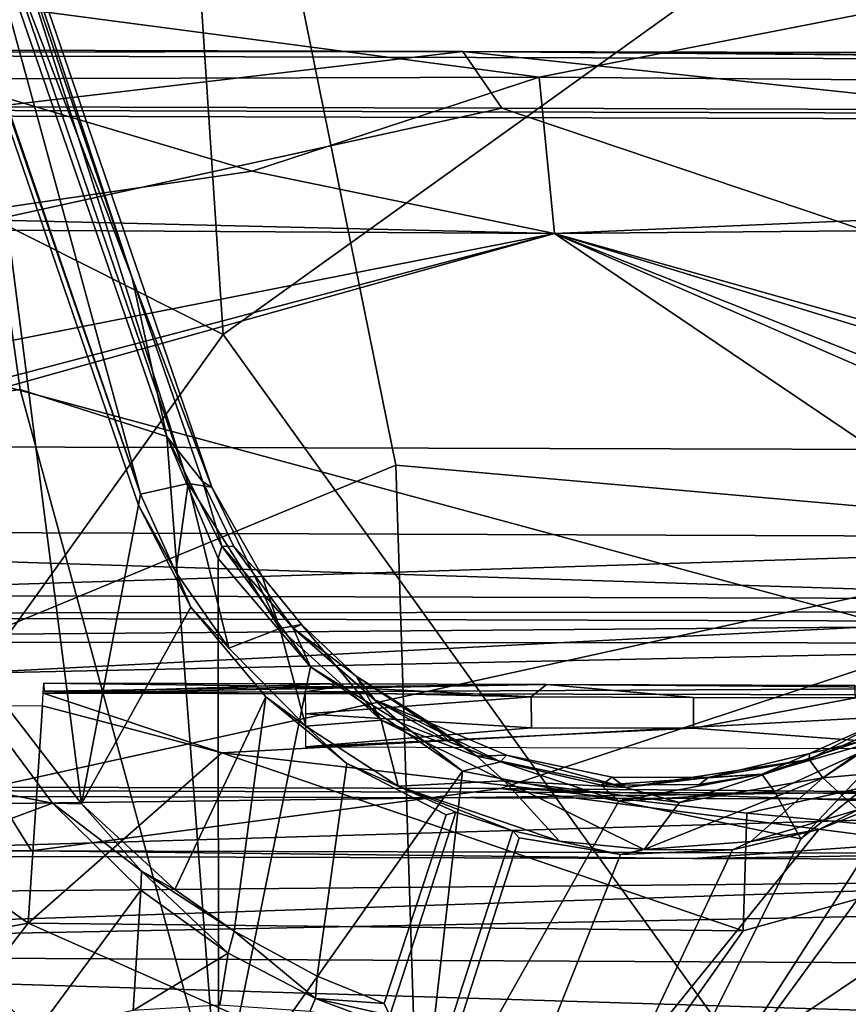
# Model space of a CAD drawing. Header units: millimetres. Extents: x -340 to 319, y -456 to 358.
# Tile 56 of 88: x -10 to 31, y 32 to 81. Entities that reach past the tile are written whole.
import ezdxf

# ---------------------------------------------------------------- set-up
doc = ezdxf.new("R2010")
doc.units = ezdxf.units.MM
doc.layers.add('Layer 01', color=7, linetype='Continuous', true_color=0x000000)

msp = doc.modelspace()

# ---------------------------------------------------------------- linework, layer by layer
at = {"layer": 'Layer 01'}
for points in [[(0.207, 65.025, 487.292), (-5.363, 149.476, 482.374), (-52.663, 91.67, 486.032)], [(0.207, 65.025, 487.292), (34.793, 89.854, 485.998), (46.33, 148.988, 482.606), (-5.363, 149.476, 482.374)], [(-46.629, 123.892, 370.226), (47.079, 123.627, 368.661), (47.827, 51.823, 372.892), (-45.959, 52.088, 374.45)], [(-45.888, 51.111, 378.525), (47.023, 51.193, 376.964), (46.98, 123.863, 372.655), (-45.651, 124.175, 374.197)], [(-21.624, 118.343, 160.952), (-4.322, 67.857, 172.069), (-15.454, 101.424, 144.554)], [(-14.425, 94.168, 167.366), (-4.322, 67.857, 172.069), (-21.624, 118.343, 160.952)], [(-34.181, 92.478, 447.663), (-0.601, 104.985, 447.465), (8.831, 58.521, 447.338), (-31.424, 41.848, 447.781)], [(8.831, 58.521, 447.338), (-0.601, 104.985, 447.465), (42.352, 97.226, 447.829), (56.668, 54.297, 448.104)], [(-1.543, 57.595, 152.362), (-14.106, 94.314, 144.902), (-15.454, 101.424, 144.554)], [(-1.543, 57.595, 152.362), (-15.454, 101.424, 144.554), (-0.357, 57.423, 153.457)], [(-0.357, 57.423, 153.457), (-15.454, 101.424, 144.554), (-4.322, 67.857, 172.069)], [(-14.425, 94.168, 167.366), (-17.243, 61.237, 173.809), (-9.924, 62.283, 173.921)], [(-2.608, 59.947, 174.537), (-4.322, 67.857, 172.069), (-14.425, 94.168, 167.366)], [(-9.924, 62.283, 173.921), (-2.608, 59.947, 174.537), (-14.425, 94.168, 167.366)], [(-14.106, 94.314, 144.902), (-1.543, 57.595, 152.362), (-3.917, 57.059, 152.455)], [(-13.962, 86.337, 146.484), (-14.106, 94.314, 144.902), (-3.917, 57.059, 152.455)], [(-33.401, 18.111, 489.903), (0.207, 65.025, 487.292), (-52.663, 91.67, 486.032), (-65.533, 19.026, 490.235)], [(34.793, 89.854, 485.998), (0.207, 65.025, 487.292), (34.159, 17.776, 489.92), (68.302, 32.736, 489.577)], [(15.979, 77.869, 434.161), (-47.964, 86.312, 434.159), (62.187, 86.915, 434.085)], [(61.755, 77.513, 434.029), (15.979, 77.869, 434.161), (62.187, 86.915, 434.085)], [(15.979, 77.869, 434.161), (-13.849, 77.793, 434.155), (-47.964, 86.312, 434.159)], [(-3.917, 57.059, 152.455), (-11.806, 79.956, 149.536), (-13.962, 86.337, 146.484)], [(-3.917, 57.059, 152.455), (-11.51, 79.024, 151.014), (-11.806, 79.956, 149.536)], [(-62.217, 79.061, 417.14), (-36.734, 79.283, 421.708), (12.158, 79.143, 420.882)], [(-62.217, 79.061, 417.14), (12.158, 79.143, 420.882), (64.781, 78.697, 415.024)], [(12.158, 79.143, 420.882), (-36.734, 79.283, 421.708), (-11.29, 76.393, 424.456)], [(-11.29, 76.393, 424.456), (14.11, 76.32, 424.032), (12.158, 79.143, 420.882)], [(12.158, 79.143, 420.882), (14.11, 76.32, 424.032), (39.51, 76.247, 423.609)], [(39.51, 76.247, 423.609), (52.184, 78.868, 421.386), (12.158, 79.143, 420.882)], [(12.158, 79.143, 420.882), (52.184, 78.868, 421.386), (64.869, 79.012, 420.41)], [(64.869, 79.012, 420.41), (64.781, 78.697, 415.024), (12.158, 79.143, 420.882)], [(64.781, 78.697, 415.024), (64.775, 75.703, 415.201), (-62.224, 76.067, 417.317), (-62.217, 79.061, 417.14)], [(-11.51, 79.024, 151.014), (-3.917, 57.059, 152.455), (-4.018, 56.515, 168.08), (-11.611, 78.648, 163.477)], [(-11.611, 78.648, 163.477), (-6.858, 41.611, 170.912), (-10.367, 46.168, 169.903)], [(-4.018, 56.515, 168.08), (-6.858, 41.611, 170.912), (-11.611, 78.648, 163.477)], [(1.656, 73.185, 433.433), (-14.479, 70.822, 432.286), (-13.849, 77.793, 434.155)], [(15.979, 77.869, 434.161), (1.656, 73.185, 433.433), (-13.849, 77.793, 434.155)], [(1.656, 73.185, 433.433), (15.979, 77.869, 434.161), (16.733, 70.079, 431.97)], [(67.916, 72.271, 432.827), (16.733, 70.079, 431.97), (15.979, 77.869, 434.161), (61.755, 77.513, 434.029)], [(-62.224, 76.067, 417.317), (64.775, 75.703, 415.201), (64.859, 75.997, 420.191), (-62.14, 76.361, 422.308)], [(-62.14, 76.361, 422.308), (64.795, 42.057, 422.197), (-62.204, 42.421, 424.314)], [(64.795, 42.057, 422.197), (-62.14, 76.361, 422.308), (64.859, 75.997, 420.191)], [(14.11, 76.32, 424.032), (-11.29, 76.393, 424.456), (-62.121, 59.568, 426.305)], [(-62.121, 59.568, 426.305), (64.878, 59.204, 424.189), (14.11, 76.32, 424.032)], [(14.11, 76.32, 424.032), (64.878, 59.204, 424.189), (39.51, 76.247, 423.609)], [(1.656, 73.185, 433.433), (16.733, 70.079, 431.97), (-14.479, 70.822, 432.286)], [(69.39, 70.535, 431.942), (16.733, 70.079, 431.97), (67.916, 72.271, 432.827)], [(16.733, 70.079, 431.97), (-69.519, 70.579, 431.938), (-14.479, 70.822, 432.286)], [(16.733, 70.079, 431.97), (-73.182, 52.342, 433.004), (-69.519, 70.579, 431.938)], [(69.39, 70.535, 431.942), (78.118, 52.785, 432.978), (16.733, 70.079, 431.97)], [(-75.512, 44.247, 433.477), (-72.064, 46.684, 433.335), (16.733, 70.079, 431.97)], [(16.733, 70.079, 431.97), (150.574, -20.344, 437.249), (-75.512, 44.247, 433.477)], [(-72.064, 46.684, 433.335), (-73.182, 52.342, 433.004), (16.733, 70.079, 431.97)], [(16.733, 70.079, 431.97), (75.25, 44.56, 433.459), (150.574, -20.344, 437.249)], [(16.733, 70.079, 431.97), (78.118, 52.785, 432.978), (74.433, 52.446, 432.998)], [(74.433, 52.446, 432.998), (72.29, 47.951, 433.261), (16.733, 70.079, 431.97)], [(75.25, 44.56, 433.459), (16.733, 70.079, 431.97), (72.29, 47.951, 433.261)], [(-75.512, 44.247, 433.477), (150.574, -20.344, 437.249), (-170.228, 68.124, 432.078)], [(-153.663, -17.77, 437.099), (-170.228, 68.124, 432.078), (150.574, -20.344, 437.249)], [(-4.322, 67.857, 172.069), (-0.802, 57.682, 173.945), (-0.357, 57.423, 153.457)], [(-2.608, 59.947, 174.537), (-0.802, 57.682, 173.945), (-4.322, 67.857, 172.069)], [(0.377, -24.379, 491.913), (34.159, 17.776, 489.92), (0.207, 65.025, 487.292), (-33.401, 18.111, 489.903)], [(-9.924, 62.283, 173.921), (-17.243, 61.237, 173.809), (-9.956, 24.036, 181.076), (-0.026, 26.018, 181.113)], [(-9.924, 62.283, 173.921), (-0.026, 26.018, 181.113), (-2.608, 59.947, 174.537)], [(-0.047, 53.85, 175.754), (0.151, 54.468, 175.55), (-2.608, 59.947, 174.537)], [(-0.802, 57.682, 173.945), (-2.608, 59.947, 174.537), (0.151, 54.468, 175.55)], [(-0.026, 26.018, 181.113), (-0.047, 53.85, 175.754), (-2.608, 59.947, 174.537)], [(-62.121, 59.568, 426.305), (-11.354, 42.452, 426.461), (64.878, 59.204, 424.189)], [(-11.354, 42.452, 426.461), (14.046, 42.379, 426.038), (64.878, 59.204, 424.189)], [(64.843, 41.944, 425.207), (64.878, 59.204, 424.189), (14.046, 42.379, 426.038)], [(-31.424, 41.848, 447.781), (8.831, 58.521, 447.338), (10.305, 12.446, 448.072), (-31.414, -8.028, 448.899)], [(56.668, 54.297, 448.104), (56.681, 10.697, 448.801), (10.305, 12.446, 448.072), (8.831, 58.521, 447.338)], [(-3.917, 57.059, 152.455), (-1.543, 57.595, 152.362), (-2.144, 53.179, 153.171)], [(-2.144, 53.179, 153.171), (-1.543, 57.595, 152.362), (0.498, 49.381, 153.899)], [(-1.543, 57.595, 152.362), (3.032, 50.373, 153.689), (0.498, 49.381, 153.899)], [(-0.357, 57.423, 153.457), (3.032, 50.373, 153.689), (-1.543, 57.595, 152.362)], [(-0.357, 57.423, 153.457), (-0.802, 57.682, 173.945), (0.748, 54.448, 174.926), (2.156, 52.975, 154.187)], [(-0.802, 57.682, 173.945), (0.151, 54.468, 175.55), (0.748, 54.448, 174.926)], [(-2.144, 53.179, 153.171), (-4.018, 56.515, 168.08), (-3.917, 57.059, 152.455)], [(-0.357, 57.423, 153.457), (2.156, 52.975, 154.187), (3.032, 50.373, 153.689)], [(-1.401, 51.421, 169.083), (-6.858, 41.611, 170.912), (-4.018, 56.515, 168.08)], [(-1.401, 51.421, 169.083), (-4.018, 56.515, 168.08), (-2.144, 53.179, 153.171)], [(47.827, 51.823, 372.892), (62.322, 54.864, 355.182), (-62.206, 55.336, 357.7)], [(47.827, 51.823, 372.892), (-62.206, 55.336, 357.7), (-45.959, 52.088, 374.45)], [(-59.802, 50.996, 356.671), (-62.206, 55.336, 357.7), (62.322, 54.864, 355.182)], [(60.475, 50.657, 354.669), (-59.802, 50.996, 356.671), (62.322, 54.864, 355.182)], [(0.151, 54.468, 175.55), (-0.047, 53.85, 175.754), (4.574, 48.456, 176.775)], [(3.703, 50.384, 175.58), (0.748, 54.448, 174.926), (0.151, 54.468, 175.55)], [(3.703, 50.384, 175.58), (0.151, 54.468, 175.55), (4.574, 48.456, 176.775)], [(3.703, 50.384, 175.58), (4.118, 50.562, 154.513), (2.156, 52.975, 154.187), (0.748, 54.448, 174.926)], [(30.116, 42.908, 153.325), (47.595, 54.47, 149.511), (36.143, 43.471, 152.568)], [(47.595, 54.47, 149.511), (30.116, 42.908, 153.325), (34.392, 45.914, 152.454)], [(-0.047, 53.85, 175.754), (-0.026, 26.018, 181.113), (4.574, 48.456, 176.775)], [(0.498, 49.381, 153.899), (-1.401, 51.421, 169.083), (-2.144, 53.179, 153.171)], [(3.032, 50.373, 153.689), (2.156, 52.975, 154.187), (4.118, 50.562, 154.513)], [(47.023, 51.193, 376.964), (-45.888, 51.111, 378.525), (-45.689, 46.433, 394.084)], [(-45.689, 46.433, 394.084), (-45.374, 36.968, 414.273), (47.604, 37.799, 411.532), (47.023, 51.193, 376.964)], [(-2.206, 37.346, 171.808), (-6.858, 41.611, 170.912), (-1.401, 51.421, 169.083), (2.33, 46.96, 169.954)], [(2.33, 46.96, 169.954), (-1.401, 51.421, 169.083), (0.498, 49.381, 153.899), (4.341, 45.498, 154.59)], [(-57.646, 49.694, 365.943), (-59.802, 50.996, 356.671), (60.475, 50.657, 354.669)], [(60.475, 50.657, 354.669), (58.341, 49.636, 364.199), (-57.646, 49.694, 365.943)], [(3.032, 50.373, 153.689), (4.341, 45.498, 154.59), (0.498, 49.381, 153.899)], [(8.09, 45.788, 154.439), (3.032, 50.373, 153.689), (4.118, 50.562, 154.513)], [(3.032, 50.373, 153.689), (8.09, 45.788, 154.439), (4.341, 45.498, 154.59)], [(4.118, 50.562, 154.513), (3.703, 50.384, 175.58), (6.836, 47.988, 155.08)], [(7.782, 46.802, 176.191), (6.836, 47.988, 155.08), (3.703, 50.384, 175.58)], [(4.574, 48.456, 176.775), (9.045, 45.669, 177.015), (3.703, 50.384, 175.58)], [(3.703, 50.384, 175.58), (9.045, 45.669, 177.015), (7.782, 46.802, 176.191)], [(8.09, 45.788, 154.439), (4.118, 50.562, 154.513), (6.836, 47.988, 155.08)], [(-57.435, 47.176, 378.996), (-57.646, 49.694, 365.943), (58.341, 49.636, 364.199)], [(-57.435, 47.176, 378.996), (58.341, 49.636, 364.199), (58.755, 42.53, 390.347), (-56.801, 41.04, 397.273)], [(41.217, 49.666, 173.662), (29.032, 39.874, 176.656), (18.376, 18.42, 181.093)], [(41.217, 49.666, 173.662), (18.376, 18.42, 181.093), (49.343, 41.945, 173.589)], [(41.217, 49.666, 173.662), (33.939, 45.074, 175.16), (29.032, 39.874, 176.656)], [(-18.288, 48.777, 127.632), (-11.664, 46.158, 128.268), (-8.304, 41.654, 128.999), (-17.676, 43.486, 128.36)], [(4.574, 48.456, 176.775), (-0.026, 26.018, 181.113), (12.152, 43.249, 177.547)], [(9.045, 45.669, 177.015), (4.574, 48.456, 176.775), (12.152, 43.249, 177.547)], [(6.836, 47.988, 155.08), (12.857, 43.993, 154.822), (8.09, 45.788, 154.439)], [(12.857, 43.993, 154.822), (6.836, 47.988, 155.08), (10.557, 45.641, 155.551)], [(7.782, 46.802, 176.191), (10.557, 45.641, 155.551), (6.836, 47.988, 155.08)], [(-8.737, 47.639, 360.445), (5.538, 47.598, 360.205), (-8.77, 47.136, 358.527)], [(-8.77, 47.136, 358.527), (5.538, 47.598, 360.205), (16.342, 47.568, 360.018)], [(16.342, 47.568, 360.018), (40.049, 47.384, 358.631), (-8.77, 47.136, 358.527)], [(40.049, 47.384, 358.631), (52.933, 47.014, 357.588), (-8.77, 47.136, 358.527)], [(5.87, 47.461, 361.114), (5.538, 47.598, 360.205), (-8.737, 47.639, 360.445)], [(-8.737, 47.639, 360.445), (-8.712, 47.235, 361.975), (5.87, 47.461, 361.114)], [(4.295, 47.199, 361.768), (5.87, 47.461, 361.114), (-8.712, 47.235, 361.975)], [(5.87, 47.461, 361.114), (4.295, 47.199, 361.768), (15.571, 46.951, 361.924)], [(15.571, 46.951, 361.924), (4.295, 47.199, 361.768), (4.318, 46.111, 363.026)], [(16.342, 47.568, 360.018), (5.538, 47.598, 360.205), (5.87, 47.461, 361.114)], [(15.571, 46.951, 361.924), (16.342, 47.568, 360.018), (5.87, 47.461, 361.114)], [(23.663, 46.928, 361.789), (16.342, 47.568, 360.018), (15.571, 46.951, 361.924)], [(16.342, 47.568, 360.018), (23.663, 46.928, 361.789), (31.756, 46.905, 361.654), (31.726, 47.524, 359.77)], [(40.049, 47.384, 358.631), (16.342, 47.568, 360.018), (31.726, 47.524, 359.77)], [(-8.799, 46.508, 357.49), (-8.77, 47.136, 358.527), (0.139, 44.17, 353.519)], [(0.139, 44.17, 353.519), (-8.77, 47.136, 358.527), (52.933, 47.014, 357.588)], [(-2.206, 37.346, 171.808), (2.33, 46.96, 169.954), (0.757, 35.26, 172.212)], [(26.336, 41.154, 348.223), (0.139, 44.17, 353.519), (52.933, 47.014, 357.588)], [(2.33, 46.96, 169.954), (6.379, 43.634, 170.522), (4.898, 33.024, 172.571), (0.757, 35.26, 172.212)], [(4.341, 45.498, 154.59), (6.379, 43.634, 170.522), (2.33, 46.96, 169.954)], [(15.587, 45.408, 363.169), (15.571, 46.951, 361.924), (4.318, 46.111, 363.026)], [(10.557, 45.641, 155.551), (7.782, 46.802, 176.191), (11.514, 44.7, 176.387)], [(7.782, 46.802, 176.191), (9.045, 45.669, 177.015), (14.05, 43.721, 176.542)], [(7.782, 46.802, 176.191), (14.05, 43.721, 176.542), (11.514, 44.7, 176.387)], [(15.571, 46.951, 361.924), (15.587, 45.408, 363.169), (23.679, 45.385, 363.034), (23.663, 46.928, 361.789)], [(23.663, 46.928, 361.789), (23.679, 45.385, 363.034), (31.756, 46.905, 361.654)], [(37.337, 44.363, 363.054), (31.756, 46.905, 361.654), (23.679, 45.385, 363.034)], [(52.933, 47.014, 357.588), (41.941, 39.688, 345.614), (26.336, 41.154, 348.223)], [(-9.516, 35.667, 339.582), (-30.361, 31.785, 333.415), (-24.787, 46.554, 357.758)], [(-24.787, 46.554, 357.758), (-8.799, 46.508, 357.49), (-9.516, 35.667, 339.582)], [(0.139, 44.17, 353.519), (-9.516, 35.667, 339.582), (-8.799, 46.508, 357.49)], [(-11.664, 46.158, 128.268), (-10.367, 46.168, 169.903), (-6.858, 41.611, 170.912), (-8.304, 41.654, 128.999)], [(15.587, 45.408, 363.169), (4.318, 46.111, 363.026), (4.315, 44.462, 363.603)], [(8.935, 42.493, 155.024), (4.341, 45.498, 154.59), (8.09, 45.788, 154.439)], [(14.231, 42.766, 154.73), (8.935, 42.493, 155.024), (8.09, 45.788, 154.439)], [(12.857, 43.993, 154.822), (14.231, 42.766, 154.73), (8.09, 45.788, 154.439)], [(34.392, 45.914, 152.454), (29.446, 43.824, 153.752), (32.912, 45.665, 153.642)], [(34.392, 45.914, 152.454), (30.116, 42.908, 153.325), (29.446, 43.824, 153.752)], [(23.679, 45.385, 363.034), (15.587, 45.408, 363.169), (4.315, 44.462, 363.603)], [(4.315, 44.462, 363.603), (37.337, 44.363, 363.054), (23.679, 45.385, 363.034)], [(8.935, 42.493, 155.024), (6.379, 43.634, 170.522), (4.341, 45.498, 154.59)], [(14.05, 43.721, 176.542), (9.045, 45.669, 177.015), (12.152, 43.249, 177.547)], [(12.857, 43.993, 154.822), (10.557, 45.641, 155.551), (14.338, 44.044, 155.548)], [(11.514, 44.7, 176.387), (14.05, 43.721, 176.542), (14.338, 44.044, 155.548), (10.557, 45.641, 155.551)], [(29.46, 44.124, 154.439), (32.912, 45.665, 153.642), (29.446, 43.824, 153.752)], [(32.912, 45.665, 153.642), (29.46, 44.124, 154.439), (31.915, 44.707, 174.53)], [(33.939, 45.074, 175.16), (27.087, 43.1, 175.627), (27.717, 42.239, 176.403)], [(33.939, 45.074, 175.16), (31.915, 44.707, 174.53), (27.087, 43.1, 175.627)], [(31.915, 44.707, 174.53), (29.46, 44.124, 154.439), (27.087, 43.1, 175.627)], [(29.032, 39.874, 176.656), (33.939, 45.074, 175.16), (27.717, 42.239, 176.403)], [(25.767, 29.038, 171.543), (34.101, 42.006, 168.559), (37.778, 44.275, 167.766), (35.082, 31.119, 169.994)], [(0.139, 44.17, 353.519), (26.157, 35.274, 338.507), (-9.516, 35.667, 339.582)], [(26.336, 41.154, 348.223), (26.157, 35.274, 338.507), (0.139, 44.17, 353.519)], [(14.05, 43.721, 176.542), (12.152, 43.249, 177.547), (19.947, 41.758, 177.241)], [(12.857, 43.993, 154.822), (14.338, 44.044, 155.548), (20.277, 42.432, 154.779)], [(20.277, 42.432, 154.779), (14.231, 42.766, 154.73), (12.857, 43.993, 154.822)], [(14.338, 44.044, 155.548), (14.05, 43.721, 176.542), (19.061, 42.557, 176.329), (19.617, 42.951, 155.61)], [(19.061, 42.557, 176.329), (14.05, 43.721, 176.542), (19.947, 41.758, 177.241)], [(19.617, 42.951, 155.61), (20.277, 42.432, 154.779), (14.338, 44.044, 155.548)], [(29.446, 43.824, 153.752), (20.277, 42.432, 154.779), (24.409, 42.935, 155.154)], [(29.446, 43.824, 153.752), (22.965, 41.691, 154.244), (20.277, 42.432, 154.779)], [(30.116, 42.908, 153.325), (22.965, 41.691, 154.244), (29.446, 43.824, 153.752)], [(24.409, 42.935, 155.154), (29.46, 44.124, 154.439), (29.446, 43.824, 153.752)], [(24.409, 42.935, 155.154), (27.087, 43.1, 175.627), (29.46, 44.124, 154.439)], [(-17.826, 38.112, 129.059), (-17.676, 43.486, 128.36), (-8.304, 41.654, 128.999)], [(9.967, 24.031, 181.095), (12.152, 43.249, 177.547), (-0.026, 26.018, 181.113)], [(6.379, 43.634, 170.522), (11.34, 41.065, 170.8), (8.233, 31.658, 172.702), (4.898, 33.024, 172.571)], [(8.935, 42.493, 155.024), (11.809, 41.2, 155.412), (11.34, 41.065, 170.8), (6.379, 43.634, 170.522)], [(19.947, 41.758, 177.241), (12.152, 43.249, 177.547), (9.967, 24.031, 181.095)], [(30.116, 42.908, 153.325), (36.143, 43.471, 152.568), (31.875, 41.313, 153.369)], [(16.993, 39.75, 155.06), (8.935, 42.493, 155.024), (14.231, 42.766, 154.73)], [(14.231, 42.766, 154.73), (21.214, 39.332, 154.788), (16.993, 39.75, 155.06)], [(22.965, 41.691, 154.244), (21.214, 39.332, 154.788), (14.231, 42.766, 154.73)], [(22.965, 41.691, 154.244), (14.231, 42.766, 154.73), (20.277, 42.432, 154.779)], [(27.087, 43.1, 175.627), (19.061, 42.557, 176.329), (19.947, 41.758, 177.241)], [(27.087, 43.1, 175.627), (23.976, 42.578, 175.867), (19.061, 42.557, 176.329)], [(19.061, 42.557, 176.329), (23.976, 42.578, 175.867), (24.409, 42.935, 155.154), (19.617, 42.951, 155.61)], [(24.409, 42.935, 155.154), (20.277, 42.432, 154.779), (19.617, 42.951, 155.61)], [(27.087, 43.1, 175.627), (19.947, 41.758, 177.241), (27.717, 42.239, 176.403)], [(21.214, 39.332, 154.788), (30.116, 42.908, 153.325), (26.53, 39.739, 154.204)], [(22.965, 41.691, 154.244), (30.116, 42.908, 153.325), (21.214, 39.332, 154.788)], [(27.087, 43.1, 175.627), (24.409, 42.935, 155.154), (23.976, 42.578, 175.867)], [(31.875, 41.313, 153.369), (26.53, 39.739, 154.204), (30.116, 42.908, 153.325)], [(-62.288, 42.126, 419.323), (-62.204, 42.421, 424.314), (64.795, 42.057, 422.197), (64.711, 41.762, 417.206)], [(-56.801, 41.04, 397.273), (58.755, 42.53, 390.347), (59.157, 30.5, 415.603), (-56.857, 31.096, 416.86)], [(-36.81, 39.353, 424.067), (-9.346, 39.274, 423.61), (-11.354, 42.452, 426.461)], [(-9.346, 39.274, 423.61), (14.046, 42.379, 426.038), (-11.354, 42.452, 426.461)], [(39.39, 39.135, 422.797), (14.046, 42.379, 426.038), (-9.346, 39.274, 423.61)], [(14.664, 40.278, 155.412), (8.935, 42.493, 155.024), (16.993, 39.75, 155.06)], [(8.935, 42.493, 155.024), (14.664, 40.278, 155.412), (11.809, 41.2, 155.412)], [(14.046, 42.379, 426.038), (52.14, 41.11, 425.243), (64.843, 41.944, 425.207)], [(52.14, 41.11, 425.243), (14.046, 42.379, 426.038), (39.39, 39.135, 422.797)], [(-27.657, 39.032, 418.923), (-62.288, 42.126, 419.323), (64.711, 41.762, 417.206)], [(23.644, 38.885, 418.068), (-27.657, 39.032, 418.923), (64.711, 41.762, 417.206)], [(29.032, 39.874, 176.656), (19.947, 41.758, 177.241), (9.967, 24.031, 181.095), (18.376, 18.42, 181.093)], [(54.123, 34.369, 173.707), (49.343, 41.945, 173.589), (18.376, 18.42, 181.093), (24.042, 9.943, 181.083)], [(29.032, 39.874, 176.656), (27.717, 42.239, 176.403), (19.947, 41.758, 177.241)], [(20.712, 28.942, 172.158), (29.921, 40.335, 169.319), (34.101, 42.006, 168.559), (25.767, 29.038, 171.543)], [(64.706, 38.767, 417.383), (23.644, 38.885, 418.068), (64.711, 41.762, 417.206)], [(31.875, 41.313, 153.369), (34.101, 42.006, 168.559), (29.921, 40.335, 169.319)], [(-3.896, 37.303, 129.748), (-9.101, 30.241, 130.436), (-17.826, 38.112, 129.059), (-8.304, 41.654, 128.999)], [(-3.869, 38.265, 157.285), (-3.896, 37.303, 129.748), (-8.304, 41.654, 128.999)], [(-3.869, 38.265, 157.285), (-8.304, 41.654, 128.999), (-6.858, 41.611, 170.912)], [(-6.858, 41.611, 170.912), (-2.206, 37.346, 171.808), (-3.869, 38.265, 157.285)], [(26.53, 39.739, 154.204), (31.875, 41.313, 153.369), (29.921, 40.335, 169.319)], [(11.809, 41.2, 155.412), (8.517, 31.055, 155.411), (8.233, 31.658, 172.702), (11.34, 41.065, 170.8)], [(8.517, 31.055, 155.411), (11.809, 41.2, 155.412), (14.664, 40.278, 155.412), (11.368, 30.133, 155.412)], [(41.941, 39.688, 345.614), (26.157, 35.274, 338.507), (26.336, 41.154, 348.223)], [(20.712, 28.942, 172.158), (25.621, 39.329, 169.965), (29.921, 40.335, 169.319)], [(25.621, 39.329, 169.965), (26.53, 39.739, 154.204), (29.921, 40.335, 169.319)], [(11.368, 30.133, 155.412), (14.664, 40.278, 155.412), (14.973, 39.925, 170.794), (11.939, 30.418, 172.718)], [(11.939, 30.418, 172.718), (14.973, 39.925, 170.794), (20.038, 39.085, 170.555), (16.191, 29.462, 172.524)], [(16.993, 39.75, 155.06), (20.038, 39.085, 170.555), (14.973, 39.925, 170.794), (14.664, 40.278, 155.412)], [(-9.346, 39.274, 423.61), (-36.81, 39.353, 424.067), (-27.657, 39.032, 418.923)], [(25.621, 39.329, 169.965), (20.712, 28.942, 172.158), (16.191, 29.462, 172.524), (20.038, 39.085, 170.555)], [(16.993, 39.75, 155.06), (21.214, 39.332, 154.788), (20.038, 39.085, 170.555)], [(17.819, 23.536, 319.208), (26.157, 35.274, 338.507), (41.941, 39.688, 345.614)], [(41.941, 39.688, 345.614), (33.138, 28.475, 331.354), (17.819, 23.536, 319.208)], [(25.621, 39.329, 169.965), (20.038, 39.085, 170.555), (21.214, 39.332, 154.788)], [(25.621, 39.329, 169.965), (21.214, 39.332, 154.788), (26.53, 39.739, 154.204)], [(-9.346, 39.274, 423.61), (-27.657, 39.032, 418.923), (23.644, 38.885, 418.068)], [(39.39, 39.135, 422.797), (-9.346, 39.274, 423.61), (23.644, 38.885, 418.068)], [(23.644, 38.885, 418.068), (64.706, 38.767, 417.383), (64.793, 39.073, 422.58), (39.39, 39.135, 422.797)], [(-13.828, 28.417, 130.472), (-17.826, 38.112, 129.059), (-9.101, 30.241, 130.436)], [(0.456, 34.165, 130.334), (-3.896, 37.303, 129.748), (-3.869, 38.265, 157.285)], [(0.757, 35.26, 172.212), (0.456, 34.165, 130.334), (-3.869, 38.265, 157.285)], [(-3.869, 38.265, 157.285), (-2.206, 37.346, 171.808), (0.757, 35.26, 172.212)], [(47.604, 37.799, 411.532), (-45.374, 36.968, 414.273), (-60.938, 34.164, 418.567)], [(-60.938, 34.164, 418.567), (51.613, 36.371, 412.877), (47.604, 37.799, 411.532)], [(-3.896, 37.303, 129.748), (-4.283, 31.306, 130.499), (-9.101, 30.241, 130.436)], [(-4.283, 31.306, 130.499), (-3.896, 37.303, 129.748), (0.456, 34.165, 130.334)], [(51.613, 36.371, 412.877), (-60.938, 34.164, 418.567), (63.212, 33.531, 417.034)], [(-18.793, 23.641, 319.818), (-30.361, 31.785, 333.415), (-9.516, 35.667, 339.582)], [(17.819, 23.536, 319.208), (-18.793, 23.641, 319.818), (-9.516, 35.667, 339.582)], [(17.819, 23.536, 319.208), (-9.516, 35.667, 339.582), (26.157, 35.274, 338.507)], [(0.456, 34.165, 130.334), (0.757, 35.26, 172.212), (4.808, 31.903, 130.817)], [(0.757, 35.26, 172.212), (4.898, 33.024, 172.571), (4.808, 31.903, 130.817)], [(63.212, 33.531, 417.034), (-60.938, 34.164, 418.567), (59.157, 30.5, 415.603)], [(-60.938, 34.164, 418.567), (-56.857, 31.096, 416.86), (59.157, 30.5, 415.603)], [(-4.283, 31.306, 130.499), (0.456, 34.165, 130.334), (0.044, 31.574, 130.642)], [(0.456, 34.165, 130.334), (4.808, 31.903, 130.817), (4.529, 31.254, 130.863), (0.044, 31.574, 130.642)], [(54.123, 34.369, 173.707), (24.042, 9.943, 181.083), (49.271, 23.789, 175.593)], [(8.233, 31.658, 172.702), (4.808, 31.903, 130.817), (4.898, 33.024, 172.571)], [(4.529, 31.254, 130.863), (4.808, 31.903, 130.817), (10.014, 29.949, 131.233)], [(8.233, 31.658, 172.702), (8.517, 31.055, 155.411), (4.808, 31.903, 130.817)], [(10.014, 29.949, 131.233), (4.808, 31.903, 130.817), (8.517, 31.055, 155.411)]]:
    msp.add_3dface(points, dxfattribs=at)

doc.saveas('drawing.dxf')
